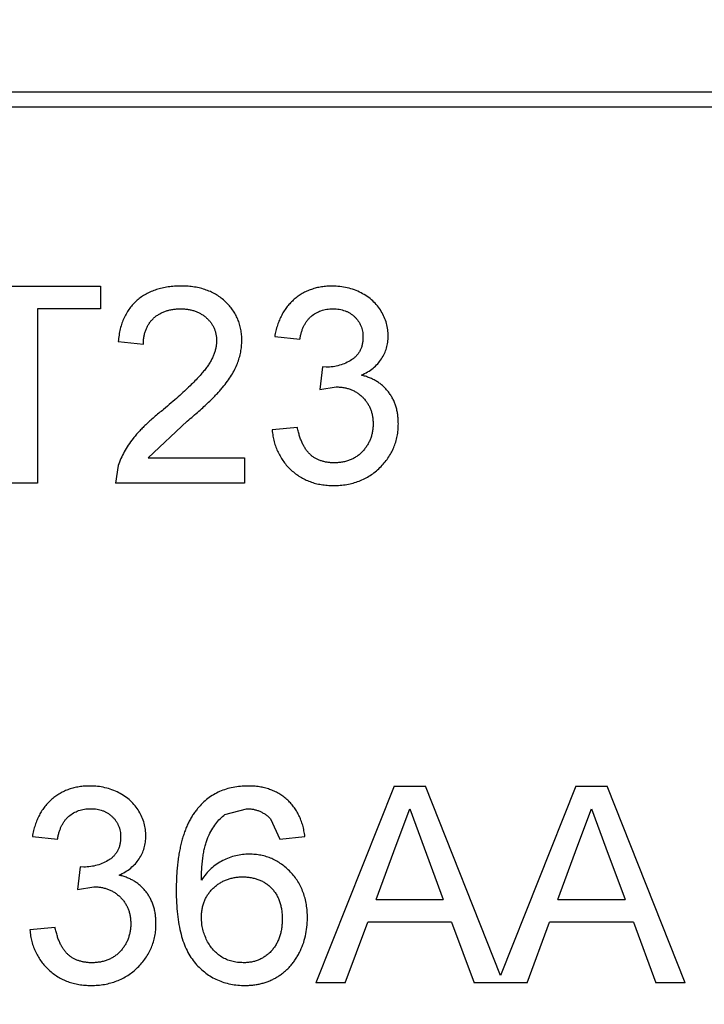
# Model space of a CAD drawing. Header units: millimetres. Extents: x 718 to 1157, y -195 to -52.
# Tile 83 of 156: x 1085.04 to 1085.909, y -136.927 to -135.677. Entities that reach past the tile are written whole.
import ezdxf

# ---------------------------------------------------------------- set-up
doc = ezdxf.new("R2010")
doc.units = ezdxf.units.MM
doc.header["$LTSCALE"] = 1.21
doc.header["$MEASUREMENT"] = 0
doc.header["$PDMODE"] = 3
doc.header["$PDSIZE"] = 0.3125
doc.layers.get('0').update_dxf_attribs({"linetype": 'CONTINUOUS'})
doc.layers.get('DEFPOINTS').update_dxf_attribs({"linetype": 'CONTINUOUS'})
doc.layers.add('Dim', color=3, linetype='CONTINUOUS', lineweight=25)
doc.styles.get("Standard").update_dxf_attribs({"font": 'txt', "width": 0.8})
doc.dimstyles.get("Standard").update_dxf_attribs({"dimtxt": 0.15625, "dimasz": 0.1875, "dimexe": 0.125, "dimexo": 0.0625, "dimgap": 0.09, "dimtad": 0, "dimtih": 1, "dimtoh": 1, "dimzin": 4, "dimdsep": 46, "dimtxsty": 'Standard', "dimblk": '_FILLED', "dimblk1": '_FILLED', "dimblk2": '_FILLED', "dimcen": 0.09, "dimazin": 1, "dimtp": 0.01, "dimtm": 0.01, "dimtfac": 1, "dimtofl": 0, "dimtmove": 0, "dimatfit": 3, "dimldrblk": '_FILLED', "dimfxl": 1, "dimtolj": 1, "dimtzin": 4, "dimarcsym": 0})

# ---------------------------------------------------------------- blocks, each defined once
blk = doc.blocks.new('_FILLED')
at = {"color": 0, "linetype": 'ByBlock'}
blk.add_solid([(0, 0), (-1, 0.16667), (-1, -0.16667)], dxfattribs=at)
blk = doc.blocks.new('*D41')
at = {"layer": 'DEFPOINTS', "color": 0}
for p in [(1078.3878, -101.7796), (1078.3878, -150.8296), (1143.3384, -150.8296)]:
    blk.add_point(p, dxfattribs=at)
at = {"layer": 'Dim', "color": 0, "lineweight": -2}
for p, q in [((1078.4503, -101.7796), (1143.4634, -101.7796)), ((1143.3384, -104.3196), (1143.3384, -122.3813)), ((1143.3384, -148.2896), (1143.3384, -130.2279)), ((1078.4503, -150.8296), (1143.4634, -150.8296))]:
    blk.add_line(p, q, dxfattribs=at)
at = {"layer": 'Dim', "color": 0, "lineweight": -2, "xscale": 2.54, "yscale": 2.54, "zscale": 2.54}
for p, rotation in [((1143.3384, -101.7796), 90), ((1143.3384, -150.8296), 270)]:
    blk.add_blockref('_FILLED', p, dxfattribs=dict(at, rotation=rotation))
at = {"layer": 'Dim', "color": 0, "insert": (1143.3384, -126.3046), "char_height": 2.5, "attachment_point": 5, "rotation": 90, "line_spacing_factor": 2.5}
blk.add_mtext('\\A1;49.05', dxfattribs=at)

msp = doc.modelspace()

# ---------------------------------------------------------------- linework, layer by layer
at = {"color": 7, "linetype": 'Continuous'}
for p, q in [((1083.614, -135.7683), (1086.3917, -135.7683)), ((1086.4114, -135.788), (1083.5943, -135.788)), ((1084.9468, -136.0151), (1085.1423, -136.0151)), ((1085.1423, -136.0151), (1085.1423, -136.0439)), ((1085.1423, -136.0439), (1085.0622, -136.0439)), ((1085.0622, -136.0439), (1085.0622, -136.2651)), ((1085.3635, -136.0792), (1085.3955, -136.0824)), ((1085.1647, -136.0856), (1085.1968, -136.0888)), ((1085.4241, -136.1176), (1085.4208, -136.1465)), ((1085.4288, -136.118), (1085.4241, -136.1176)), ((1085.4208, -136.1465), (1085.4416, -136.1431)), ((1085.2027, -136.233), (1085.2524, -136.1866)), ((1085.3923, -136.1945), (1085.3602, -136.1977)), ((1085.2027, -136.233), (1085.325, -136.233)), ((1085.325, -136.233), (1085.325, -136.2651)), ((1085.1649, -136.2428), (1085.1615, -136.2651)), ((1085.0622, -136.2651), (1085.0269, -136.2651)), ((1085.325, -136.2651), (1085.1615, -136.2651)), ((1085.515, -136.6497), (1085.4158, -136.8997)), ((1085.515, -136.6497), (1085.5548, -136.6497)), ((1085.6503, -136.8902), (1085.5548, -136.6497)), ((1085.7458, -136.6497), (1085.6503, -136.8902)), ((1085.7458, -136.6497), (1085.7856, -136.6497)), ((1085.8848, -136.8997), (1085.7856, -136.6497)), ((1085.3004, -136.6859), (1085.3276, -136.6785)), ((1085.5178, -136.7247), (1085.5349, -136.6785)), ((1085.5349, -136.6785), (1085.5533, -136.7282)), ((1085.7486, -136.7247), (1085.7657, -136.6785)), ((1085.7657, -136.6785), (1085.7841, -136.7282)), ((1085.3583, -136.6913), (1085.3699, -136.717)), ((1085.0558, -136.7138), (1085.0878, -136.717)), ((1085.3699, -136.717), (1085.4019, -136.7138)), ((1085.4923, -136.7939), (1085.5178, -136.7247)), ((1085.5533, -136.7282), (1085.5776, -136.7939)), ((1085.723, -136.7939), (1085.7486, -136.7247)), ((1085.7841, -136.7282), (1085.8084, -136.7939)), ((1085.1165, -136.7522), (1085.1132, -136.7811)), ((1085.1211, -136.7526), (1085.1165, -136.7522)), ((1085.1132, -136.7811), (1085.1339, -136.7777)), ((1085.4923, -136.7939), (1085.5776, -136.7939)), ((1085.723, -136.7939), (1085.8084, -136.7939)), ((1085.0846, -136.8292), (1085.0526, -136.8324)), ((1085.4532, -136.8997), (1085.4816, -136.8227)), ((1085.5882, -136.8227), (1085.4816, -136.8227)), ((1085.5882, -136.8227), (1085.6167, -136.8997)), ((1085.684, -136.8997), (1085.7124, -136.8227)), ((1085.819, -136.8227), (1085.7124, -136.8227)), ((1085.819, -136.8227), (1085.8474, -136.8997)), ((1085.4532, -136.8997), (1085.4158, -136.8997)), ((1085.684, -136.8997), (1085.6167, -136.8997)), ((1085.8848, -136.8997), (1085.8474, -136.8997))]:
    msp.add_line(p, q, dxfattribs=at)
for points, knots in [([(1085.2449, -136.0151), (1085.242, -136.0151), (1085.2364, -136.0152), (1085.2283, -136.0161), (1085.2206, -136.0175), (1085.2133, -136.0194), (1085.2065, -136.022), (1085.2001, -136.0251), (1085.1942, -136.0288), (1085.1887, -136.033), (1085.1838, -136.0378), (1085.1793, -136.0431), (1085.1755, -136.049), (1085.1722, -136.0553), (1085.1695, -136.0621), (1085.1673, -136.0695), (1085.1657, -136.0773), (1085.1651, -136.0828), (1085.1647, -136.0856)], [0, 0, 0, 0, 0.071792, 0.140555, 0.205817, 0.268413, 0.329356, 0.388654, 0.446516, 0.504513, 0.56178, 0.619263, 0.67745, 0.737131, 0.798527, 0.862507, 0.929325, 1, 1, 1, 1]), ([(1085.3218, -136.0841), (1085.3217, -136.0817), (1085.3217, -136.0769), (1085.3206, -136.07), (1085.319, -136.0634), (1085.3168, -136.057), (1085.3137, -136.051), (1085.3102, -136.0453), (1085.306, -136.0399), (1085.3011, -136.0348), (1085.2957, -136.0301), (1085.2898, -136.0261), (1085.2835, -136.0227), (1085.2766, -136.0199), (1085.2693, -136.0177), (1085.2616, -136.0162), (1085.2534, -136.0152), (1085.2478, -136.0151), (1085.2449, -136.0151)], [0, 0, 0, 0, 0.062204, 0.121961, 0.180582, 0.238328, 0.295655, 0.35362, 0.412672, 0.473423, 0.534937, 0.59611, 0.657906, 0.721385, 0.786661, 0.854461, 0.925288, 1, 1, 1, 1]), ([(1085.4366, -136.0151), (1085.4342, -136.0151), (1085.4296, -136.0152), (1085.4228, -136.016), (1085.4163, -136.0173), (1085.4101, -136.0192), (1085.4042, -136.0215), (1085.3985, -136.0244), (1085.3932, -136.0278), (1085.3882, -136.0318), (1085.3836, -136.0362), (1085.3794, -136.041), (1085.3756, -136.0463), (1085.3723, -136.0521), (1085.3694, -136.0582), (1085.3669, -136.0648), (1085.3649, -136.0718), (1085.364, -136.0767), (1085.3635, -136.0792)], [0, 0, 0, 0, 0.06619, 0.129966, 0.192161, 0.252419, 0.312006, 0.370545, 0.429626, 0.489413, 0.549139, 0.609336, 0.669871, 0.731668, 0.795042, 0.860657, 0.928964, 1, 1, 1, 1]), ([(1085.5077, -136.0786), (1085.5076, -136.0759), (1085.5074, -136.0704), (1085.5057, -136.0623), (1085.5028, -136.0545), (1085.499, -136.047), (1085.4941, -136.0399), (1085.4881, -136.0336), (1085.4811, -136.0281), (1085.4732, -136.0235), (1085.4647, -136.0197), (1085.4557, -136.017), (1085.4462, -136.0154), (1085.4398, -136.0152), (1085.4366, -136.0151)], [0, 0, 0, 0, 0.077471, 0.154469, 0.232146, 0.311615, 0.392547, 0.473567, 0.556451, 0.642863, 0.73087, 0.818992, 0.907946, 1, 1, 1, 1]), ([(1085.1968, -136.0888), (1085.1968, -136.0871), (1085.197, -136.0837), (1085.1975, -136.0789), (1085.1986, -136.0743), (1085.2001, -136.07), (1085.2019, -136.066), (1085.2041, -136.0623), (1085.2067, -136.0589), (1085.2098, -136.0558), (1085.2131, -136.0529), (1085.2168, -136.0506), (1085.2207, -136.0485), (1085.2249, -136.0468), (1085.2293, -136.0455), (1085.2341, -136.0446), (1085.239, -136.044), (1085.2424, -136.0439), (1085.2442, -136.0439)], [0, 0, 0, 0, 0.069369, 0.135761, 0.199199, 0.260205, 0.319176, 0.377657, 0.43622, 0.494827, 0.554142, 0.613488, 0.672744, 0.7343, 0.79663, 0.861642, 0.929304, 1, 1, 1, 1]), ([(1085.2442, -136.0439), (1085.2458, -136.0439), (1085.2491, -136.044), (1085.2538, -136.0446), (1085.2583, -136.0455), (1085.2626, -136.0467), (1085.2666, -136.0484), (1085.2703, -136.0505), (1085.2739, -136.0528), (1085.2771, -136.0556), (1085.2801, -136.0585), (1085.2827, -136.0617), (1085.2849, -136.0651), (1085.2866, -136.0686), (1085.2881, -136.0723), (1085.289, -136.0762), (1085.2896, -136.0802), (1085.2897, -136.083), (1085.2897, -136.0844)], [0, 0, 0, 0, 0.072768, 0.142276, 0.209684, 0.274754, 0.337633, 0.400409, 0.462943, 0.525478, 0.587279, 0.646809, 0.705678, 0.763157, 0.820579, 0.878826, 0.938238, 1, 1, 1, 1]), ([(1085.3955, -136.0824), (1085.3958, -136.0808), (1085.3963, -136.0778), (1085.3975, -136.0734), (1085.3989, -136.0693), (1085.4006, -136.0656), (1085.4025, -136.0621), (1085.4046, -136.0589), (1085.4071, -136.056), (1085.4106, -136.0526), (1085.4156, -136.0491), (1085.4223, -136.0461), (1085.4297, -136.0442), (1085.4349, -136.044), (1085.4376, -136.0439)], [0, 0, 0, 0, 0.075449, 0.147124, 0.215651, 0.280915, 0.343656, 0.40441, 0.463763, 0.522348, 0.637716, 0.753205, 0.872203, 1, 1, 1, 1]), ([(1085.4376, -136.0439), (1085.4389, -136.0439), (1085.4416, -136.044), (1085.4455, -136.0445), (1085.4493, -136.0453), (1085.4528, -136.0464), (1085.4562, -136.0478), (1085.4593, -136.0496), (1085.4623, -136.0516), (1085.465, -136.054), (1085.4675, -136.0566), (1085.4697, -136.0594), (1085.4715, -136.0624), (1085.473, -136.0655), (1085.4742, -136.0688), (1085.475, -136.0723), (1085.4756, -136.0759), (1085.4756, -136.0784), (1085.4756, -136.0797)], [0, 0, 0, 0, 0.070225, 0.137525, 0.20232, 0.265117, 0.327263, 0.388195, 0.449683, 0.512159, 0.573897, 0.634322, 0.693923, 0.752869, 0.811878, 0.872696, 0.934907, 1, 1, 1, 1]), ([(1085.4756, -136.0797), (1085.4756, -136.0812), (1085.4756, -136.0843), (1085.4748, -136.0887), (1085.4738, -136.0929), (1085.4721, -136.0966), (1085.4701, -136.1002), (1085.4675, -136.1033), (1085.4647, -136.1062), (1085.4601, -136.1095), (1085.4539, -136.1129), (1085.4459, -136.1158), (1085.4375, -136.1176), (1085.4317, -136.1179), (1085.4288, -136.118)], [0, 0, 0, 0, 0.069221, 0.13478, 0.197243, 0.257235, 0.316552, 0.375152, 0.434982, 0.49708, 0.621565, 0.745395, 0.870211, 1, 1, 1, 1]), ([(1085.4736, -136.1282), (1085.4763, -136.1269), (1085.4815, -136.1243), (1085.4884, -136.1194), (1085.4944, -136.1139), (1085.4992, -136.1076), (1085.503, -136.1009), (1085.5057, -136.0938), (1085.5074, -136.0863), (1085.5076, -136.0812), (1085.5077, -136.0786)], [0, 0, 0, 0, 0.140068, 0.272449, 0.398481, 0.520934, 0.64145, 0.759213, 0.878049, 1, 1, 1, 1]), ([(1085.2897, -136.0844), (1085.2897, -136.0858), (1085.2896, -136.0887), (1085.2889, -136.093), (1085.2879, -136.0974), (1085.2864, -136.1018), (1085.2844, -136.1062), (1085.2821, -136.1107), (1085.2794, -136.1152), (1085.2761, -136.1198), (1085.2722, -136.1247), (1085.2675, -136.1299), (1085.2621, -136.1357), (1085.2558, -136.142), (1085.2487, -136.1487), (1085.2407, -136.1559), (1085.2319, -136.1636), (1085.2257, -136.1688), (1085.2225, -136.1716)], [0, 0, 0, 0, 0.037641, 0.076115, 0.115705, 0.156832, 0.199233, 0.243549, 0.290206, 0.339418, 0.39358, 0.455626, 0.525716, 0.603913, 0.690583, 0.785474, 0.88859, 1, 1, 1, 1]), ([(1085.2524, -136.1866), (1085.255, -136.1844), (1085.2599, -136.1802), (1085.2671, -136.174), (1085.2735, -136.1681), (1085.2795, -136.1626), (1085.2848, -136.1574), (1085.2896, -136.1526), (1085.2937, -136.1481), (1085.2984, -136.1426), (1085.3034, -136.1361), (1085.3087, -136.1284), (1085.3129, -136.1209), (1085.3162, -136.1135), (1085.3187, -136.1062), (1085.3205, -136.0989), (1085.3216, -136.0915), (1085.3217, -136.0865), (1085.3218, -136.0841)], [0, 0, 0, 0, 0.078772, 0.152499, 0.22116, 0.284249, 0.342325, 0.395144, 0.443024, 0.48574, 0.563808, 0.635939, 0.703173, 0.765317, 0.825174, 0.883982, 0.942055, 1, 1, 1, 1]), ([(1085.5205, -136.1898), (1085.5205, -136.1879), (1085.5204, -136.184), (1085.5198, -136.1783), (1085.5188, -136.1728), (1085.5175, -136.1676), (1085.5157, -136.1627), (1085.5135, -136.158), (1085.511, -136.1536), (1085.508, -136.1494), (1085.5048, -136.1456), (1085.5012, -136.142), (1085.4973, -136.1388), (1085.4932, -136.136), (1085.4887, -136.1335), (1085.4839, -136.1314), (1085.4789, -136.1295), (1085.4754, -136.1286), (1085.4736, -136.1282)], [0, 0, 0, 0, 0.070108, 0.138175, 0.203289, 0.267091, 0.329085, 0.389925, 0.450025, 0.510493, 0.570328, 0.62995, 0.689026, 0.748814, 0.809142, 0.871062, 0.934172, 1, 1, 1, 1]), ([(1085.4416, -136.1431), (1085.4432, -136.1431), (1085.4465, -136.1432), (1085.4513, -136.1438), (1085.4559, -136.1448), (1085.4602, -136.1463), (1085.4643, -136.1481), (1085.4682, -136.1504), (1085.4719, -136.1531), (1085.4753, -136.1562), (1085.4784, -136.1596), (1085.4811, -136.1632), (1085.4834, -136.1671), (1085.4852, -136.1711), (1085.4867, -136.1754), (1085.4877, -136.1799), (1085.4883, -136.1847), (1085.4884, -136.1879), (1085.4885, -136.1896)], [0, 0, 0, 0, 0.067727, 0.132527, 0.195728, 0.257147, 0.318027, 0.378381, 0.439429, 0.501703, 0.563977, 0.624883, 0.685237, 0.745501, 0.806278, 0.86882, 0.932949, 1, 1, 1, 1]), ([(1085.2225, -136.1716), (1085.2204, -136.1732), (1085.2163, -136.1765), (1085.2105, -136.1813), (1085.2051, -136.1862), (1085.2, -136.1909), (1085.1953, -136.1954), (1085.1911, -136.1999), (1085.1872, -136.2042), (1085.1826, -136.2098), (1085.1776, -136.2168), (1085.1725, -136.2253), (1085.1681, -136.2339), (1085.1659, -136.2399), (1085.1649, -136.2428)], [0, 0, 0, 0, 0.086187, 0.168359, 0.246159, 0.320445, 0.3905, 0.456762, 0.519315, 0.577843, 0.689314, 0.795593, 0.899612, 1, 1, 1, 1]), ([(1085.438, -136.2683), (1085.4409, -136.2682), (1085.4467, -136.2681), (1085.4551, -136.267), (1085.4631, -136.2652), (1085.4707, -136.2627), (1085.4779, -136.2595), (1085.4848, -136.2555), (1085.4912, -136.2509), (1085.4972, -136.2456), (1085.5026, -136.2397), (1085.5074, -136.2336), (1085.5115, -136.227), (1085.5148, -136.2202), (1085.5173, -136.213), (1085.5192, -136.2056), (1085.5203, -136.1978), (1085.5204, -136.1925), (1085.5205, -136.1898)], [0, 0, 0, 0, 0.069015, 0.135342, 0.199583, 0.262263, 0.32436, 0.38614, 0.448257, 0.511612, 0.574624, 0.635867, 0.696225, 0.755624, 0.81508, 0.875195, 0.936497, 1, 1, 1, 1]), ([(1085.4885, -136.1896), (1085.4884, -136.1913), (1085.4884, -136.1947), (1085.4877, -136.1997), (1085.4866, -136.2045), (1085.4852, -136.2091), (1085.4833, -136.2134), (1085.481, -136.2175), (1085.4782, -136.2214), (1085.475, -136.2251), (1085.4716, -136.2285), (1085.4677, -136.2314), (1085.4637, -136.2339), (1085.4593, -136.2359), (1085.4547, -136.2375), (1085.4497, -136.2386), (1085.4446, -136.2393), (1085.441, -136.2394), (1085.4392, -136.2394)], [0, 0, 0, 0, 0.066279, 0.129867, 0.191826, 0.252649, 0.312524, 0.3724, 0.43318, 0.49507, 0.556777, 0.61766, 0.677947, 0.738349, 0.80038, 0.864342, 0.930539, 1, 1, 1, 1]), ([(1085.3602, -136.1977), (1085.3606, -136.2003), (1085.3612, -136.2053), (1085.3628, -136.2126), (1085.3649, -136.2195), (1085.3677, -136.2261), (1085.3711, -136.2323), (1085.3749, -136.2382), (1085.3794, -136.2436), (1085.3845, -136.2487), (1085.3899, -136.2533), (1085.3958, -136.2573), (1085.402, -136.2607), (1085.4086, -136.2634), (1085.4154, -136.2657), (1085.4227, -136.2671), (1085.4302, -136.2681), (1085.4354, -136.2682), (1085.438, -136.2683)], [0, 0, 0, 0, 0.06621, 0.130283, 0.192653, 0.253959, 0.314396, 0.374474, 0.435194, 0.497133, 0.55901, 0.619569, 0.680213, 0.741519, 0.803066, 0.866536, 0.932206, 1, 1, 1, 1]), ([(1085.4392, -136.2394), (1085.4376, -136.2394), (1085.4346, -136.2393), (1085.4302, -136.2388), (1085.426, -136.238), (1085.4221, -136.2368), (1085.4183, -136.2354), (1085.4149, -136.2336), (1085.4116, -136.2314), (1085.4086, -136.2289), (1085.4059, -136.226), (1085.4033, -136.2228), (1085.4009, -136.2191), (1085.3989, -136.2149), (1085.3968, -136.2105), (1085.3951, -136.2055), (1085.3936, -136.2002), (1085.3927, -136.1965), (1085.3923, -136.1945)], [0, 0, 0, 0, 0.065037, 0.126942, 0.18616, 0.243, 0.298554, 0.352952, 0.406844, 0.460451, 0.515815, 0.573563, 0.634248, 0.698644, 0.766845, 0.84024, 0.917434, 1, 1, 1, 1]), ([(1085.1289, -136.6497), (1085.1265, -136.6497), (1085.1219, -136.6498), (1085.1151, -136.6506), (1085.1086, -136.6519), (1085.1024, -136.6538), (1085.0965, -136.6561), (1085.0909, -136.659), (1085.0855, -136.6624), (1085.0805, -136.6664), (1085.0759, -136.6708), (1085.0717, -136.6757), (1085.0679, -136.6809), (1085.0646, -136.6867), (1085.0617, -136.6928), (1085.0592, -136.6994), (1085.0572, -136.7064), (1085.0563, -136.7113), (1085.0558, -136.7138)], [0, 0, 0, 0, 0.06619, 0.129966, 0.192161, 0.252419, 0.312006, 0.370545, 0.429626, 0.489413, 0.549139, 0.609336, 0.669871, 0.731668, 0.795042, 0.860657, 0.928964, 1, 1, 1, 1]), ([(1085.2, -136.7132), (1085.1999, -136.7105), (1085.1997, -136.705), (1085.198, -136.6969), (1085.1951, -136.6891), (1085.1913, -136.6816), (1085.1864, -136.6745), (1085.1804, -136.6682), (1085.1734, -136.6627), (1085.1655, -136.6581), (1085.157, -136.6543), (1085.148, -136.6516), (1085.1386, -136.65), (1085.1321, -136.6498), (1085.1289, -136.6497)], [0, 0, 0, 0, 0.077471, 0.154469, 0.232146, 0.311615, 0.392547, 0.473567, 0.556451, 0.642863, 0.73087, 0.818992, 0.907946, 1, 1, 1, 1]), ([(1085.3297, -136.6497), (1085.3265, -136.6498), (1085.3201, -136.6499), (1085.3107, -136.6512), (1085.3019, -136.6535), (1085.2936, -136.6566), (1085.2858, -136.6606), (1085.2785, -136.6655), (1085.2717, -136.6713), (1085.2677, -136.6758), (1085.2657, -136.6781)], [0, 0, 0, 0, 0.135552, 0.264618, 0.390122, 0.511896, 0.631472, 0.752381, 0.874375, 1, 1, 1, 1]), ([(1085.4019, -136.7138), (1085.4015, -136.7113), (1085.4008, -136.7065), (1085.3992, -136.6996), (1085.397, -136.6931), (1085.3944, -136.687), (1085.3912, -136.6813), (1085.3876, -136.676), (1085.3836, -136.6711), (1085.379, -136.6666), (1085.374, -136.6626), (1085.3687, -136.6591), (1085.363, -136.6562), (1085.357, -136.6538), (1085.3507, -136.652), (1085.344, -136.6506), (1085.337, -136.6498), (1085.3322, -136.6497), (1085.3297, -136.6497)], [0, 0, 0, 0, 0.069378, 0.13591, 0.19967, 0.262041, 0.322478, 0.382562, 0.441818, 0.501503, 0.561186, 0.620492, 0.680049, 0.740216, 0.801792, 0.865428, 0.931501, 1, 1, 1, 1]), ([(1085.0878, -136.717), (1085.0881, -136.7154), (1085.0886, -136.7124), (1085.0898, -136.708), (1085.0913, -136.704), (1085.0929, -136.7002), (1085.0948, -136.6967), (1085.097, -136.6935), (1085.0994, -136.6906), (1085.1029, -136.6873), (1085.1079, -136.6837), (1085.1146, -136.6807), (1085.122, -136.6788), (1085.1272, -136.6786), (1085.1299, -136.6785)], [0, 0, 0, 0, 0.075449, 0.147124, 0.215651, 0.280915, 0.343656, 0.40441, 0.463763, 0.522348, 0.637716, 0.753205, 0.872203, 1, 1, 1, 1]), ([(1085.1299, -136.6785), (1085.1312, -136.6785), (1085.1339, -136.6786), (1085.1379, -136.6791), (1085.1416, -136.6799), (1085.1451, -136.681), (1085.1485, -136.6824), (1085.1516, -136.6842), (1085.1546, -136.6862), (1085.1573, -136.6886), (1085.1598, -136.6912), (1085.162, -136.694), (1085.1638, -136.697), (1085.1653, -136.7001), (1085.1665, -136.7034), (1085.1674, -136.7069), (1085.1679, -136.7105), (1085.1679, -136.713), (1085.1679, -136.7143)], [0, 0, 0, 0, 0.070225, 0.137525, 0.20232, 0.265117, 0.327263, 0.388195, 0.449683, 0.512159, 0.573897, 0.634322, 0.693923, 0.752869, 0.811878, 0.872696, 0.934907, 1, 1, 1, 1]), ([(1085.2657, -136.6781), (1085.2646, -136.6795), (1085.2623, -136.6823), (1085.2593, -136.6869), (1085.2563, -136.6917), (1085.2537, -136.6969), (1085.2512, -136.7023), (1085.2491, -136.7081), (1085.247, -136.7142), (1085.2452, -136.7206), (1085.2436, -136.7273), (1085.2423, -136.7343), (1085.241, -136.7416), (1085.2401, -136.7492), (1085.2393, -136.7571), (1085.2389, -136.7654), (1085.2385, -136.7739), (1085.2385, -136.7797), (1085.2385, -136.7826)], [0, 0, 0, 0, 0.048933, 0.098371, 0.149761, 0.202433, 0.256773, 0.312762, 0.371285, 0.431308, 0.493952, 0.558337, 0.625616, 0.695269, 0.767436, 0.842146, 0.919966, 1, 1, 1, 1]), ([(1085.3276, -136.6785), (1085.3291, -136.6786), (1085.3321, -136.6786), (1085.3364, -136.6792), (1085.3405, -136.6802), (1085.3445, -136.6817), (1085.3482, -136.6835), (1085.3518, -136.6857), (1085.3552, -136.6883), (1085.3572, -136.6903), (1085.3583, -136.6913)], [0, 0, 0, 0, 0.130542, 0.257778, 0.381454, 0.502887, 0.624788, 0.747182, 0.871455, 1, 1, 1, 1]), ([(1085.2705, -136.7692), (1085.2706, -136.7662), (1085.2706, -136.7604), (1085.2711, -136.7521), (1085.2718, -136.7443), (1085.2728, -136.7371), (1085.274, -136.7305), (1085.2754, -136.7244), (1085.2771, -136.719), (1085.2797, -136.7126), (1085.2834, -136.7054), (1085.2884, -136.6978), (1085.294, -136.6912), (1085.2983, -136.6877), (1085.3004, -136.6859)], [0, 0, 0, 0, 0.09722, 0.188542, 0.273574, 0.352344, 0.425604, 0.493546, 0.555893, 0.61298, 0.719213, 0.818107, 0.911391, 1, 1, 1, 1]), ([(1085.1679, -136.7143), (1085.1679, -136.7158), (1085.1679, -136.7189), (1085.1671, -136.7233), (1085.1661, -136.7275), (1085.1644, -136.7313), (1085.1624, -136.7348), (1085.1598, -136.7379), (1085.157, -136.7408), (1085.1524, -136.7441), (1085.1462, -136.7475), (1085.1382, -136.7504), (1085.1298, -136.7522), (1085.124, -136.7525), (1085.1211, -136.7526)], [0, 0, 0, 0, 0.069221, 0.13478, 0.197243, 0.257235, 0.316552, 0.375152, 0.434982, 0.49708, 0.621565, 0.745395, 0.870211, 1, 1, 1, 1]), ([(1085.1659, -136.7628), (1085.1686, -136.7615), (1085.1738, -136.7589), (1085.1807, -136.754), (1085.1867, -136.7485), (1085.1915, -136.7423), (1085.1953, -136.7355), (1085.198, -136.7284), (1085.1997, -136.7209), (1085.1999, -136.7158), (1085.2, -136.7132)], [0, 0, 0, 0, 0.140068, 0.272449, 0.398481, 0.520934, 0.64145, 0.759213, 0.878049, 1, 1, 1, 1]), ([(1085.3313, -136.7362), (1085.3283, -136.7363), (1085.3226, -136.7365), (1085.314, -136.7381), (1085.3056, -136.7406), (1085.2975, -136.7442), (1085.2897, -136.7488), (1085.2826, -136.7545), (1085.2761, -136.7613), (1085.2724, -136.7665), (1085.2705, -136.7692)], [0, 0, 0, 0, 0.121098, 0.240358, 0.361683, 0.48458, 0.609222, 0.734771, 0.86451, 1, 1, 1, 1]), ([(1085.4051, -136.8173), (1085.405, -136.8144), (1085.4049, -136.8087), (1085.4039, -136.8003), (1085.4022, -136.7923), (1085.3998, -136.7848), (1085.3968, -136.7776), (1085.3931, -136.7709), (1085.3887, -136.7646), (1085.3836, -136.7588), (1085.3781, -136.7535), (1085.3723, -136.7488), (1085.3661, -136.745), (1085.3598, -136.7417), (1085.353, -136.7393), (1085.346, -136.7375), (1085.3387, -136.7364), (1085.3338, -136.7363), (1085.3313, -136.7362)], [0, 0, 0, 0, 0.071551, 0.140264, 0.20629, 0.270509, 0.333487, 0.396023, 0.458476, 0.521621, 0.584324, 0.64481, 0.703748, 0.761848, 0.820137, 0.878797, 0.938653, 1, 1, 1, 1]), ([(1085.2128, -136.8244), (1085.2128, -136.8225), (1085.2127, -136.8186), (1085.2121, -136.8129), (1085.2111, -136.8074), (1085.2098, -136.8022), (1085.208, -136.7973), (1085.2058, -136.7926), (1085.2033, -136.7882), (1085.2004, -136.7841), (1085.1971, -136.7802), (1085.1936, -136.7766), (1085.1896, -136.7735), (1085.1855, -136.7706), (1085.181, -136.7681), (1085.1762, -136.766), (1085.1712, -136.7641), (1085.1677, -136.7633), (1085.1659, -136.7628)], [0, 0, 0, 0, 0.070108, 0.138175, 0.203289, 0.267091, 0.329085, 0.389925, 0.450025, 0.510493, 0.570328, 0.62995, 0.689026, 0.748814, 0.809142, 0.871062, 0.934172, 1, 1, 1, 1]), ([(1085.2705, -136.8167), (1085.2706, -136.8148), (1085.2706, -136.8111), (1085.2714, -136.8057), (1085.2725, -136.8006), (1085.2741, -136.7957), (1085.2764, -136.7912), (1085.2789, -136.7869), (1085.282, -136.7829), (1085.2855, -136.7793), (1085.2894, -136.7759), (1085.2935, -136.773), (1085.2978, -136.7705), (1085.3023, -136.7685), (1085.3071, -136.767), (1085.312, -136.7659), (1085.3171, -136.7651), (1085.3206, -136.7651), (1085.3224, -136.7651)], [0, 0, 0, 0, 0.06911, 0.135044, 0.198335, 0.260937, 0.321881, 0.382447, 0.44343, 0.506089, 0.568915, 0.629785, 0.690262, 0.750438, 0.810914, 0.872282, 0.935188, 1, 1, 1, 1]), ([(1085.3224, -136.7651), (1085.3243, -136.7651), (1085.328, -136.7651), (1085.3334, -136.7659), (1085.3386, -136.767), (1085.3434, -136.7685), (1085.3479, -136.7705), (1085.3521, -136.773), (1085.356, -136.7759), (1085.3595, -136.7793), (1085.3627, -136.783), (1085.3655, -136.7871), (1085.3679, -136.7915), (1085.3697, -136.7962), (1085.3713, -136.8013), (1085.3723, -136.8067), (1085.373, -136.8124), (1085.373, -136.8163), (1085.3731, -136.8183)], [0, 0, 0, 0, 0.068621, 0.134135, 0.196906, 0.257593, 0.316292, 0.374274, 0.432266, 0.490992, 0.549848, 0.608746, 0.668762, 0.729755, 0.792561, 0.858748, 0.927771, 1, 1, 1, 1]), ([(1085.1339, -136.7777), (1085.1356, -136.7777), (1085.1388, -136.7778), (1085.1436, -136.7784), (1085.1482, -136.7794), (1085.1525, -136.7809), (1085.1566, -136.7828), (1085.1605, -136.785), (1085.1642, -136.7877), (1085.1676, -136.7908), (1085.1707, -136.7942), (1085.1734, -136.7978), (1085.1757, -136.8017), (1085.1775, -136.8058), (1085.179, -136.81), (1085.18, -136.8146), (1085.1806, -136.8193), (1085.1807, -136.8225), (1085.1808, -136.8242)], [0, 0, 0, 0, 0.067727, 0.132527, 0.195728, 0.257147, 0.318027, 0.378381, 0.439429, 0.501703, 0.563977, 0.624883, 0.685237, 0.745501, 0.806278, 0.86882, 0.932949, 1, 1, 1, 1]), ([(1085.2385, -136.7826), (1085.2385, -136.7878), (1085.2387, -136.7978), (1085.2398, -136.8121), (1085.2417, -136.8254), (1085.2443, -136.8376), (1085.2478, -136.8486), (1085.252, -136.8585), (1085.2569, -136.8673), (1085.2627, -136.8749), (1085.269, -136.8815), (1085.2759, -136.8872), (1085.2831, -136.8921), (1085.2909, -136.896), (1085.2991, -136.8991), (1085.3077, -136.9013), (1085.3167, -136.9026), (1085.3229, -136.9028), (1085.3261, -136.9029)], [0, 0, 0, 0, 0.091739, 0.17719, 0.25635, 0.329875, 0.398022, 0.461309, 0.520724, 0.576877, 0.630821, 0.68349, 0.734854, 0.786088, 0.837463, 0.889867, 0.943843, 1, 1, 1, 1]), ([(1085.3236, -136.874), (1085.3211, -136.8739), (1085.3162, -136.8738), (1085.3091, -136.8724), (1085.3024, -136.8701), (1085.2962, -136.867), (1085.2906, -136.8629), (1085.2856, -136.858), (1085.2811, -136.8522), (1085.2774, -136.8458), (1085.2743, -136.8388), (1085.2721, -136.8316), (1085.2708, -136.8242), (1085.2706, -136.8192), (1085.2705, -136.8167)], [0, 0, 0, 0, 0.086177, 0.168507, 0.247942, 0.327194, 0.406461, 0.486356, 0.568492, 0.65485, 0.742427, 0.828778, 0.913823, 1, 1, 1, 1]), ([(1085.3261, -136.9029), (1085.328, -136.9028), (1085.3317, -136.9028), (1085.3371, -136.9023), (1085.3425, -136.9014), (1085.3476, -136.9002), (1085.3526, -136.8987), (1085.3575, -136.8969), (1085.3622, -136.8947), (1085.3667, -136.8922), (1085.3711, -136.8893), (1085.3752, -136.8862), (1085.3791, -136.8827), (1085.3828, -136.879), (1085.3861, -136.8749), (1085.3893, -136.8706), (1085.3923, -136.866), (1085.3958, -136.8595), (1085.3996, -136.8509), (1085.4028, -136.8401), (1085.4047, -136.8288), (1085.405, -136.8212), (1085.4051, -136.8173)], [0, 0, 0, 0, 0.04305, 0.085107, 0.126357, 0.166993, 0.207109, 0.24664, 0.28652, 0.326415, 0.36638, 0.405879, 0.445893, 0.485834, 0.526224, 0.567186, 0.609181, 0.65199, 0.738367, 0.82456, 0.911101, 1, 1, 1, 1]), ([(1085.1315, -136.874), (1085.1299, -136.874), (1085.1269, -136.874), (1085.1225, -136.8734), (1085.1183, -136.8726), (1085.1144, -136.8714), (1085.1106, -136.87), (1085.1072, -136.8682), (1085.104, -136.866), (1085.101, -136.8635), (1085.0982, -136.8607), (1085.0956, -136.8574), (1085.0932, -136.8537), (1085.0912, -136.8496), (1085.0891, -136.8451), (1085.0875, -136.8401), (1085.0859, -136.8348), (1085.085, -136.8311), (1085.0846, -136.8292)], [0, 0, 0, 0, 0.065037, 0.126942, 0.18616, 0.243, 0.298554, 0.352952, 0.406844, 0.460451, 0.515815, 0.573563, 0.634248, 0.698644, 0.766845, 0.84024, 0.917434, 1, 1, 1, 1]), ([(1085.1303, -136.9029), (1085.1333, -136.9028), (1085.139, -136.9027), (1085.1474, -136.9016), (1085.1554, -136.8998), (1085.163, -136.8973), (1085.1702, -136.8941), (1085.1771, -136.8902), (1085.1835, -136.8855), (1085.1895, -136.8802), (1085.1949, -136.8744), (1085.1997, -136.8682), (1085.2038, -136.8617), (1085.2071, -136.8548), (1085.2096, -136.8476), (1085.2115, -136.8402), (1085.2126, -136.8324), (1085.2128, -136.8271), (1085.2128, -136.8244)], [0, 0, 0, 0, 0.069015, 0.135342, 0.199583, 0.262263, 0.32436, 0.38614, 0.448257, 0.511612, 0.574624, 0.635867, 0.696225, 0.755624, 0.81508, 0.875195, 0.936497, 1, 1, 1, 1]), ([(1085.1808, -136.8242), (1085.1807, -136.8259), (1085.1807, -136.8293), (1085.18, -136.8343), (1085.1789, -136.8391), (1085.1775, -136.8437), (1085.1756, -136.848), (1085.1733, -136.8522), (1085.1705, -136.8561), (1085.1674, -136.8598), (1085.1639, -136.8631), (1085.16, -136.866), (1085.156, -136.8685), (1085.1516, -136.8705), (1085.147, -136.8721), (1085.1421, -136.8732), (1085.1369, -136.8739), (1085.1333, -136.874), (1085.1315, -136.874)], [0, 0, 0, 0, 0.066279, 0.129867, 0.191826, 0.252649, 0.312524, 0.3724, 0.43318, 0.49507, 0.556777, 0.61766, 0.677947, 0.738349, 0.80038, 0.864342, 0.930539, 1, 1, 1, 1]), ([(1085.3731, -136.8183), (1085.373, -136.8204), (1085.373, -136.8245), (1085.3723, -136.8305), (1085.3712, -136.8361), (1085.3697, -136.8413), (1085.3678, -136.8463), (1085.3654, -136.8509), (1085.3626, -136.8552), (1085.3594, -136.8591), (1085.3558, -136.8626), (1085.352, -136.8657), (1085.3479, -136.8682), (1085.3435, -136.8704), (1085.3389, -136.872), (1085.334, -136.8732), (1085.3289, -136.8739), (1085.3254, -136.874), (1085.3236, -136.874)], [0, 0, 0, 0, 0.074682, 0.146166, 0.213739, 0.278948, 0.342272, 0.403709, 0.464492, 0.524742, 0.584281, 0.642941, 0.7001, 0.757252, 0.815617, 0.875146, 0.936035, 1, 1, 1, 1]), ([(1085.0526, -136.8324), (1085.0529, -136.8349), (1085.0535, -136.8399), (1085.0551, -136.8472), (1085.0572, -136.8541), (1085.06, -136.8607), (1085.0634, -136.8669), (1085.0672, -136.8728), (1085.0717, -136.8782), (1085.0768, -136.8833), (1085.0822, -136.8879), (1085.0881, -136.8919), (1085.0943, -136.8953), (1085.1009, -136.8981), (1085.1077, -136.9003), (1085.115, -136.9017), (1085.1225, -136.9027), (1085.1277, -136.9028), (1085.1303, -136.9029)], [0, 0, 0, 0, 0.06621, 0.130283, 0.192653, 0.253959, 0.314396, 0.374474, 0.435194, 0.497133, 0.55901, 0.619569, 0.680213, 0.741519, 0.803066, 0.866536, 0.932206, 1, 1, 1, 1])]:
    msp.add_open_spline(points, degree=3, knots=knots, dxfattribs=at)

# ---------------------------------------------------------------- dimensions: what is measured, and where the dimension line sits
at = {"layer": 'Dim'}
dim = msp.add_linear_dim(base=(1143.3384, -150.8296), p1=(1078.3878, -101.7796), p2=(1078.3878, -150.8296), angle=90, dimstyle='Standard', override={"dimtxt": 2.5, "dimasz": 2.54, "dimtih": 0, "dimtoh": 0, "dimzin": 0, "dimcen": 0.198, "dimadec": 0, "dimazin": 0, "dimtp": 0, "dimtm": 0, "dimtdec": 4, "dimtzin": 0}, dxfattribs=at)
dim.commit()
dim.dimension.update_dxf_attribs({"geometry": '*D41', "text_midpoint": (1143.3384, -126.3046)})

doc.saveas('drawing.dxf')
